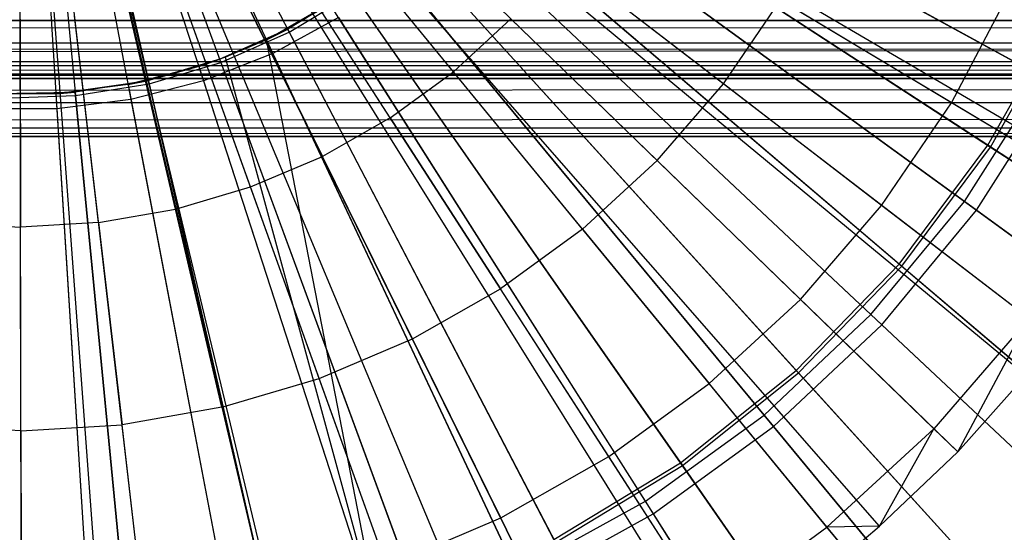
# Model space of a CAD drawing. Extents: x 0.2 to 40.1, y -6.7 to 6.7.
# Tile 139 of 256: x 13.394 to 14.061, y -4.096 to -3.749. Entities that reach past the tile are written whole.
import ezdxf

# ---------------------------------------------------------------- set-up
doc = ezdxf.new("R2010")
doc.units = 0
doc.header["$MEASUREMENT"] = 0
doc.layers.get('0').update_dxf_attribs({"color": 13, "linetype": 'CONTINUOUS'})

# ---------------------------------------------------------------- blocks, each defined once
blk = doc.blocks.new('SNOWBALL_XIV_PM3_STL')
at = {"color": 0}
for p, q in [((13.39355, -3.40622, 11.21703), (13.46919, -3.80272, 11.23052)), ((13.39355, -3.40622, 11.21703), (13.51829, -3.79011, 11.23052)), ((13.39355, -3.40622, 11.21703), (13.4189, -3.80907, 11.23052)), ((13.39355, -3.40622, 11.21703), (13.46919, -3.80272, 11.23052)), ((13.39355, -3.40622, 11.21703), (13.4189, -3.80907, 11.23052)), ((13.39355, -3.40622, 11.21703), (13.56542, -3.77145, 11.23052)), ((13.39355, -3.40622, 11.21703), (13.51829, -3.79011, 11.23052)), ((13.39355, -3.40622, 11.21703), (13.56542, -3.77145, 11.23052)), ((13.39355, -3.40622, 11.2564), (13.57655, -3.757, 11.27369)), ((13.39355, -3.40622, 11.2564), (13.53019, -3.77752, 11.27369)), ((13.39355, -3.40622, 11.2564), (13.57655, -3.757, 11.27369)), ((13.39355, -3.40622, 11.2564), (13.48159, -3.79194, 11.27369)), ((13.39355, -3.40622, 11.2564), (13.53019, -3.77752, 11.27369)), ((13.39355, -3.40622, 11.2564), (13.43154, -3.80004, 11.27369)), ((13.39355, -3.40622, 11.2564), (13.48159, -3.79194, 11.27369)), ((13.39355, -3.40622, 11.2564), (13.43154, -3.80004, 11.27369)), ((14.1529, -3.88135, 17.41894), (13.54711, -3.51744, 17.63547)), ((14.1529, -3.88135, 17.41894), (13.54711, -3.51744, 17.63547)), ((14.15787, -3.87298, 17.41894), (13.54811, -3.51575, 17.63547)), ((14.15787, -3.87298, 17.41894), (13.54811, -3.51575, 17.63547)), ((14.09596, -3.96494, 17.41894), (13.53559, -3.53434, 17.63547)), ((14.09596, -3.96494, 17.41894), (13.53559, -3.53434, 17.63547)), ((14.07614, -3.98979, 17.41894), (13.53159, -3.53937, 17.63547)), ((14.07614, -3.98979, 17.41894), (13.53159, -3.53937, 17.63547)), ((14.02985, -4.04149, 17.41894), (13.52223, -3.54982, 17.63547)), ((14.02985, -4.04149, 17.41894), (13.52223, -3.54982, 17.63547)), ((13.95545, -4.11, 17.41894), (13.50718, -3.56368, 17.63547)), ((13.95545, -4.11, 17.41894), (13.50718, -3.56368, 17.63547)), ((13.97673, -4.09197, 17.41894), (13.51148, -3.56003, 17.63547)), ((13.97673, -4.09197, 17.41894), (13.51148, -3.56003, 17.63547)), ((13.86222, -4.17689, 17.41894), (13.48833, -3.57721, 17.63547)), ((13.86222, -4.17689, 17.41894), (13.48833, -3.57721, 17.63547)), ((13.87373, -4.16959, 17.41894), (13.49065, -3.57573, 17.63547)), ((13.87373, -4.16959, 17.41894), (13.49065, -3.57573, 17.63547)), ((13.73558, -4.24233, 17.41894), (13.46272, -3.59044, 17.63547)), ((13.73558, -4.24233, 17.41894), (13.46272, -3.59044, 17.63547)), ((13.78574, -4.21947, 17.41894), (13.47286, -3.58582, 17.63547)), ((13.78574, -4.21947, 17.41894), (13.47286, -3.58582, 17.63547)), ((13.69265, -4.259, 17.41894), (13.45404, -3.59381, 17.63547)), ((13.69265, -4.259, 17.41894), (13.45404, -3.59381, 17.63547)), ((14.08774, -3.78785, 17.44026), (13.73825, -3.59572, 17.50395)), ((14.08774, -3.78785, 17.44026), (13.73825, -3.59572, 17.50395)), ((13.39505, -4.31102, 17.41894), (13.39386, -3.60433, 17.63547)), ((13.39505, -4.31102, 17.41894), (13.39386, -3.60433, 17.63547)), ((13.45921, -4.30859, 17.41894), (13.40683, -3.60384, 17.63547)), ((13.45921, -4.30859, 17.41894), (13.40683, -3.60384, 17.63547)), ((13.49602, -4.30508, 17.41894), (13.41427, -3.60313, 17.63547)), ((13.49602, -4.30508, 17.41894), (13.41427, -3.60313, 17.63547)), ((13.60007, -4.28661, 17.41894), (13.43531, -3.59939, 17.63547)), ((13.60007, -4.28661, 17.41894), (13.43531, -3.59939, 17.63547)), ((13.59565, -4.28766, 17.41894), (13.43531, -3.59939, 17.63547)), ((13.59565, -4.28766, 17.41894), (13.43531, -3.59939, 17.63547)), ((13.74727, -3.60068, 11.23052), (14.09658, -3.79271, 11.29552)), ((13.74727, -3.60068, 11.23052), (14.09658, -3.79271, 11.29552)), ((14.05032, -3.83373, 17.3975), (13.72322, -3.62081, 17.46458)), ((14.05032, -3.83373, 17.3975), (13.72322, -3.62081, 17.46458)), ((13.72514, -3.62206, 11.27369), (14.0522, -3.83495, 11.34107)), ((13.72514, -3.62206, 11.27369), (14.0522, -3.83495, 11.34107)), ((14.03443, -3.87185, 17.44026), (13.71178, -3.63743, 17.50395)), ((14.03443, -3.87185, 17.44026), (13.71178, -3.63743, 17.50395)), ((13.72011, -3.64348, 11.23052), (14.04259, -3.87778, 11.29552)), ((13.72011, -3.64348, 11.23052), (14.04259, -3.87778, 11.29552)), ((13.99026, -3.9142, 17.3975), (13.69307, -3.6612, 17.46458)), ((13.99026, -3.9142, 17.3975), (13.69307, -3.6612, 17.46458)), ((13.69481, -3.66269, 11.27369), (13.99196, -3.91566, 11.34107)), ((13.69481, -3.66269, 11.27369), (13.99196, -3.91566, 11.34107)), ((13.68785, -3.78387, 17.5748), (13.59837, -3.67481, 17.60901)), ((13.68785, -3.78387, 17.5748), (13.59837, -3.67481, 17.60901)), ((13.97102, -3.9485, 17.44026), (13.68029, -3.67549, 17.50395)), ((13.97102, -3.9485, 17.44026), (13.68029, -3.67549, 17.50395)), ((13.6878, -3.68254, 11.23052), (13.97837, -3.9554, 11.29552)), ((13.6878, -3.68254, 11.23052), (13.97837, -3.9554, 11.29552)), ((13.64505, -3.81507, 17.5748), (13.56858, -3.69653, 17.60901)), ((13.64505, -3.81507, 17.5748), (13.56858, -3.69653, 17.60901)), ((13.9204, -3.98634, 17.3975), (13.658, -3.69741, 17.46458)), ((13.9204, -3.98634, 17.3975), (13.658, -3.69741, 17.46458)), ((13.65954, -3.69911, 11.27369), (13.92191, -3.988, 11.34107)), ((13.65954, -3.69911, 11.27369), (13.92191, -3.988, 11.34107)), ((13.8985, -4.0166, 17.44026), (13.64429, -3.7093, 17.50395)), ((13.8985, -4.0166, 17.44026), (13.64429, -3.7093, 17.50395)), ((13.87091, -3.79201, 17.53297), (13.76144, -3.70789, 17.5748)), ((13.87091, -3.79201, 17.53297), (13.76144, -3.70789, 17.5748)), ((13.53651, -3.71472, 17.60901), (13.59896, -3.8412, 17.5748)), ((13.53651, -3.71472, 17.60901), (13.59896, -3.8412, 17.5748)), ((13.65085, -3.71724, 11.23052), (13.90493, -4.02437, 11.29552)), ((13.65085, -3.71724, 11.23052), (13.90493, -4.02437, 11.29552)), ((13.5502, -3.8619, 17.5748), (13.50257, -3.72913, 17.60901)), ((13.5502, -3.8619, 17.5748), (13.50257, -3.72913, 17.60901)), ((13.56103, -3.76213, 17.50395), (13.6186, -3.72884, 17.46458)), ((13.56103, -3.76213, 17.50395), (13.6186, -3.72884, 17.46458)), ((13.6186, -3.72884, 17.46458), (13.57549, -3.75497, 17.46458)), ((13.6186, -3.72884, 17.46458), (13.57549, -3.75497, 17.46458)), ((13.57655, -3.757, 11.27369), (13.61991, -3.73072, 11.27369)), ((13.57655, -3.757, 11.27369), (13.61991, -3.73072, 11.27369)), ((13.84189, -4.04895, 17.3975), (13.6186, -3.72884, 17.46458)), ((13.84189, -4.04895, 17.3975), (13.6186, -3.72884, 17.46458)), ((13.61991, -3.73072, 11.27369), (13.84317, -4.05079, 11.34107)), ((13.61991, -3.73072, 11.27369), (13.84317, -4.05079, 11.34107)), ((14.02559, -3.80487, 17.4835), (14.06475, -3.73035, 17.4835)), ((14.02559, -3.80487, 17.4835), (14.06475, -3.73035, 17.4835)), ((13.60432, -3.73834, 17.50395), (13.56103, -3.76213, 17.50395)), ((13.60432, -3.73834, 17.50395), (13.56103, -3.76213, 17.50395)), ((13.81802, -4.07507, 17.44026), (13.60432, -3.73834, 17.50395)), ((13.81802, -4.07507, 17.44026), (13.60432, -3.73834, 17.50395)), ((13.87091, -3.79201, 17.53297), (13.90961, -3.7352, 17.53297)), ((13.87091, -3.79201, 17.53297), (13.90961, -3.7352, 17.53297)), ((14.02559, -3.80487, 17.4835), (13.90961, -3.7352, 17.53297)), ((14.02559, -3.80487, 17.4835), (13.90961, -3.7352, 17.53297)), ((13.44722, -3.88604, 17.5748), (13.4309, -3.74592, 17.60901)), ((13.44722, -3.88604, 17.5748), (13.4309, -3.74592, 17.60901)), ((13.4994, -3.87692, 17.5748), (13.46722, -3.73957, 17.60901)), ((13.4994, -3.87692, 17.5748), (13.46722, -3.73957, 17.60901)), ((0.87881, -3.78014, 51.69189), (39.39221, -3.74902, 51.6983)), ((0.87881, -3.78014, 51.69189), (39.39221, -3.74902, 51.6983)), ((0.88827, -3.74902, 51.6983), (39.39221, -3.74902, 51.6983)), ((39.39221, -3.74902, 51.65893), (0.88827, -3.74902, 51.65893)), ((0.88827, -3.74902, 51.6983), (39.39221, -3.74902, 51.6983)), ((0.88827, -3.74902, 51.65893), (39.4012, -3.76385, 51.65603)), ((0.88827, -3.74902, 51.65893), (39.4012, -3.76385, 51.65603)), ((39.39221, -3.74902, 51.65893), (0.88827, -3.74902, 51.65893)), ((13.3941, -3.74809, 17.60901), (13.39434, -3.88915, 17.5748)), ((13.3941, -3.74809, 17.60901), (13.39434, -3.88915, 17.5748)), ((13.60984, -3.74703, 11.23052), (13.56542, -3.77145, 11.23052)), ((13.60984, -3.74703, 11.23052), (13.56542, -3.77145, 11.23052)), ((13.60984, -3.74703, 11.23052), (13.82342, -4.08359, 11.29552)), ((13.60984, -3.74703, 11.23052), (13.82342, -4.08359, 11.29552)), ((13.68785, -3.78387, 17.5748), (13.72682, -3.74798, 17.5748)), ((13.68785, -3.78387, 17.5748), (13.72682, -3.74798, 17.5748)), ((13.82599, -3.84403, 17.53297), (13.72682, -3.74798, 17.5748)), ((13.82599, -3.84403, 17.53297), (13.72682, -3.74798, 17.5748)), ((14.05032, -3.83373, 17.3975), (14.0996, -3.74623, 17.3975)), ((14.05032, -3.83373, 17.3975), (14.0996, -3.74623, 17.3975)), ((14.0522, -3.83495, 11.34107), (14.10162, -3.74721, 11.34107)), ((14.0522, -3.83495, 11.34107), (14.10162, -3.74721, 11.34107)), ((13.57549, -3.75497, 17.46458), (13.5294, -3.77537, 17.46458)), ((13.57549, -3.75497, 17.46458), (13.5294, -3.77537, 17.46458)), ((13.53019, -3.77752, 11.27369), (13.57655, -3.757, 11.27369)), ((13.53019, -3.77752, 11.27369), (13.57655, -3.757, 11.27369)), ((13.53304, -3.77401, 17.50395), (13.57549, -3.75497, 17.46458)), ((13.53304, -3.77401, 17.50395), (13.57549, -3.75497, 17.46458)), ((13.56103, -3.76213, 17.50395), (13.57549, -3.75497, 17.46458)), ((13.56103, -3.76213, 17.50395), (13.57549, -3.75497, 17.46458)), ((13.75602, -4.101, 17.3975), (13.57549, -3.75497, 17.46458)), ((13.75602, -4.101, 17.3975), (13.57549, -3.75497, 17.46458)), ((13.57655, -3.757, 11.27369), (13.75706, -4.10299, 11.34107)), ((13.57655, -3.757, 11.27369), (13.75706, -4.10299, 11.34107)), ((0.87881, -3.76458, 51.65573), (39.4012, -3.76385, 51.65603)), ((0.87881, -3.76458, 51.65573), (39.4012, -3.76385, 51.65603)), ((39.4105, -3.77686, 51.6474), (0.87881, -3.76458, 51.65573)), ((39.4105, -3.77686, 51.6474), (0.87881, -3.76458, 51.65573)), ((13.56103, -3.76213, 17.50395), (13.53304, -3.77401, 17.50395)), ((13.56103, -3.76213, 17.50395), (13.53304, -3.77401, 17.50395)), ((13.73084, -4.123, 17.44026), (13.56103, -3.76213, 17.50395)), ((13.63835, -4.15962, 17.44026), (13.56103, -3.76213, 17.50395)), ((13.63835, -4.15962, 17.44026), (13.56103, -3.76213, 17.50395)), ((13.73084, -4.123, 17.44026), (13.56103, -3.76213, 17.50395)), ((13.56542, -3.77145, 11.23052), (13.51829, -3.79011, 11.23052)), ((13.56542, -3.77145, 11.23052), (13.51829, -3.79011, 11.23052)), ((13.56542, -3.77145, 11.23052), (13.73514, -4.13213, 11.29552)), ((13.56542, -3.77145, 11.23052), (13.73514, -4.13213, 11.29552)), ((0.86067, -3.7855, 51.63438), (39.4105, -3.77686, 51.6474)), ((0.86067, -3.7855, 51.63438), (39.4105, -3.77686, 51.6474)), ((0.86998, -3.77686, 51.6474), (39.4105, -3.77686, 51.6474)), ((0.86998, -3.77686, 51.6474), (39.4105, -3.77686, 51.6474)), ((0.86998, -3.8047, 51.67524), (39.4012, -3.77867, 51.6925)), ((0.86998, -3.8047, 51.67524), (39.4012, -3.77867, 51.6925)), ((0.87881, -3.78014, 51.69189), (39.4012, -3.77867, 51.6925)), ((0.87881, -3.78014, 51.69189), (39.4012, -3.77867, 51.6925)), ((13.5294, -3.77537, 17.46458), (13.48108, -3.78971, 17.46458)), ((13.5294, -3.77537, 17.46458), (13.48108, -3.78971, 17.46458)), ((13.48159, -3.79194, 11.27369), (13.53019, -3.77752, 11.27369)), ((13.48159, -3.79194, 11.27369), (13.53019, -3.77752, 11.27369)), ((13.53304, -3.77401, 17.50395), (13.5151, -3.78032, 17.50395)), ((13.53304, -3.77401, 17.50395), (13.5151, -3.78032, 17.50395)), ((13.5151, -3.78032, 17.50395), (13.5294, -3.77537, 17.46458)), ((13.5151, -3.78032, 17.50395), (13.5294, -3.77537, 17.46458)), ((13.53304, -3.77401, 17.50395), (13.5294, -3.77537, 17.46458)), ((13.53304, -3.77401, 17.50395), (13.5294, -3.77537, 17.46458)), ((13.6642, -4.14165, 17.3975), (13.5294, -3.77537, 17.46458)), ((13.6642, -4.14165, 17.3975), (13.5294, -3.77537, 17.46458)), ((13.53019, -3.77752, 11.27369), (13.66497, -4.14375, 11.34107)), ((13.53019, -3.77752, 11.27369), (13.66497, -4.14375, 11.34107)), ((13.53304, -3.77401, 17.50395), (13.63835, -4.15962, 17.44026)), ((13.53304, -3.77401, 17.50395), (13.63835, -4.15962, 17.44026)), ((39.41933, -3.78519, 51.63512), (0.86067, -3.7855, 51.63438)), ((39.41933, -3.78519, 51.63512), (0.86067, -3.7855, 51.63438)), ((39.42056, -3.78596, 51.63319), (0.86067, -3.7855, 51.63438)), ((39.42056, -3.78596, 51.63319), (0.86067, -3.7855, 51.63438)), ((39.42879, -3.78839, 51.61956), (0.86067, -3.7855, 51.63438)), ((39.42879, -3.78839, 51.61956), (0.86067, -3.7855, 51.63438)), ((13.5151, -3.78032, 17.50395), (13.46726, -3.7926, 17.50395)), ((13.5151, -3.78032, 17.50395), (13.46726, -3.7926, 17.50395)), ((13.5151, -3.78032, 17.50395), (13.48108, -3.78971, 17.46458)), ((13.5151, -3.78032, 17.50395), (13.48108, -3.78971, 17.46458)), ((13.5151, -3.78032, 17.50395), (13.63835, -4.15962, 17.44026)), ((13.5151, -3.78032, 17.50395), (13.63835, -4.15962, 17.44026)), ((13.64505, -3.81507, 17.5748), (13.68785, -3.78387, 17.5748)), ((13.64505, -3.81507, 17.5748), (13.68785, -3.78387, 17.5748)), ((13.77542, -3.89059, 17.53297), (13.68785, -3.78387, 17.5748)), ((13.77542, -3.89059, 17.53297), (13.68785, -3.78387, 17.5748)), ((39.42879, -3.78839, 51.61956), (0.85168, -3.78839, 51.61956)), ((0.85168, -3.78839, 50.9109), (39.42879, -3.78839, 50.9109)), ((39.42879, -3.78839, 51.61956), (0.85168, -3.78839, 51.61956)), ((0.85168, -3.78839, 50.9109), (39.42879, -3.78839, 50.9109)), ((13.41825, -3.7988, 17.50395), (13.48108, -3.78971, 17.46458)), ((13.41825, -3.7988, 17.50395), (13.48108, -3.78971, 17.46458)), ((13.46726, -3.7926, 17.50395), (13.41825, -3.7988, 17.50395)), ((13.46726, -3.7926, 17.50395), (13.41825, -3.7988, 17.50395)), ((13.48108, -3.78971, 17.46458), (13.43132, -3.79775, 17.46458)), ((13.48108, -3.78971, 17.46458), (13.43132, -3.79775, 17.46458)), ((13.43154, -3.80004, 11.27369), (13.48159, -3.79194, 11.27369)), ((13.43154, -3.80004, 11.27369), (13.48159, -3.79194, 11.27369)), ((13.46726, -3.7926, 17.50395), (13.48108, -3.78971, 17.46458)), ((13.46726, -3.7926, 17.50395), (13.48108, -3.78971, 17.46458)), ((13.46726, -3.7926, 17.50395), (13.54199, -4.18436, 17.44026)), ((13.46726, -3.7926, 17.50395), (13.54199, -4.18436, 17.44026)), ((13.51829, -3.79011, 11.23052), (13.46919, -3.80272, 11.23052)), ((13.51829, -3.79011, 11.23052), (13.46919, -3.80272, 11.23052)), ((13.56793, -4.17022, 17.3975), (13.48108, -3.78971, 17.46458)), ((13.56793, -4.17022, 17.3975), (13.48108, -3.78971, 17.46458)), ((13.48159, -3.79194, 11.27369), (13.56843, -4.17241, 11.34107)), ((13.48159, -3.79194, 11.27369), (13.56843, -4.17241, 11.34107)), ((13.51829, -3.79011, 11.23052), (13.64146, -4.16921, 11.29552)), ((13.51829, -3.79011, 11.23052), (13.64146, -4.16921, 11.29552)), ((13.82599, -3.84403, 17.53297), (13.87091, -3.79201, 17.53297)), ((13.82599, -3.84403, 17.53297), (13.87091, -3.79201, 17.53297)), ((13.97819, -3.87444, 17.4835), (13.87091, -3.79201, 17.53297)), ((13.97819, -3.87444, 17.4835), (13.87091, -3.79201, 17.53297)), ((14.03443, -3.87185, 17.44026), (14.08774, -3.78785, 17.44026)), ((14.03443, -3.87185, 17.44026), (14.08774, -3.78785, 17.44026)), ((14.04259, -3.87778, 11.29552), (14.09658, -3.79271, 11.29552)), ((14.04259, -3.87778, 11.29552), (14.09658, -3.79271, 11.29552)), ((13.36885, -3.7988, 17.50395), (13.43132, -3.79775, 17.46458)), ((13.36885, -3.7988, 17.50395), (13.43132, -3.79775, 17.46458)), ((13.41825, -3.7988, 17.50395), (13.36885, -3.7988, 17.50395)), ((13.41825, -3.7988, 17.50395), (13.36885, -3.7988, 17.50395)), ((13.43132, -3.79775, 17.46458), (13.38094, -3.79937, 17.46458)), ((13.43132, -3.79775, 17.46458), (13.38094, -3.79937, 17.46458)), ((13.41825, -3.7988, 17.50395), (13.43132, -3.79775, 17.46458)), ((13.41825, -3.7988, 17.50395), (13.43132, -3.79775, 17.46458)), ((13.41825, -3.7988, 17.50395), (13.44329, -4.19683, 17.44026)), ((13.41825, -3.7988, 17.50395), (13.44329, -4.19683, 17.44026)), ((13.4688, -4.18625, 17.3975), (13.43132, -3.79775, 17.46458)), ((13.4688, -4.18625, 17.3975), (13.43132, -3.79775, 17.46458)), ((0.86067, -3.82197, 51.6492), (39.4105, -3.8047, 51.67524)), ((0.86067, -3.82197, 51.6492), (39.4105, -3.8047, 51.67524)), ((0.86998, -3.8047, 51.67524), (39.4105, -3.8047, 51.67524)), ((0.86998, -3.8047, 51.67524), (39.4105, -3.8047, 51.67524)), ((13.38087, -3.80166, 11.27369), (13.43154, -3.80004, 11.27369)), ((13.38087, -3.80166, 11.27369), (13.43154, -3.80004, 11.27369)), ((13.46919, -3.80272, 11.23052), (13.4189, -3.80907, 11.23052)), ((13.46919, -3.80272, 11.23052), (13.4189, -3.80907, 11.23052)), ((13.43154, -3.80004, 11.27369), (13.46902, -4.18848, 11.34107)), ((13.43154, -3.80004, 11.27369), (13.46902, -4.18848, 11.34107)), ((13.46919, -3.80272, 11.23052), (13.54388, -4.19427, 11.29552)), ((13.46919, -3.80272, 11.23052), (13.54388, -4.19427, 11.29552)), ((13.97819, -3.87444, 17.4835), (14.02559, -3.80487, 17.4835)), ((13.97819, -3.87444, 17.4835), (14.02559, -3.80487, 17.4835)), ((14.13363, -3.86977, 17.42942), (14.02559, -3.80487, 17.4835)), ((14.13363, -3.86977, 17.42942), (14.02559, -3.80487, 17.4835)), ((13.4189, -3.80907, 11.23052), (13.36821, -3.80907, 11.23052)), ((13.4189, -3.80907, 11.23052), (13.36821, -3.80907, 11.23052)), ((13.4189, -3.80907, 11.23052), (13.44393, -4.2069, 11.29552)), ((13.4189, -3.80907, 11.23052), (13.44393, -4.2069, 11.29552)), ((13.64505, -3.81507, 17.5748), (13.59896, -3.8412, 17.5748)), ((13.64505, -3.81507, 17.5748), (13.59896, -3.8412, 17.5748)), ((13.64505, -3.81507, 17.5748), (13.71988, -3.93109, 17.53297)), ((13.64505, -3.81507, 17.5748), (13.71988, -3.93109, 17.53297)), ((0.85168, -3.82776, 51.61956), (39.41933, -3.82135, 51.65068)), ((0.85168, -3.82776, 51.61956), (39.41933, -3.82135, 51.65068)), ((0.86067, -3.82197, 51.6492), (39.41933, -3.82135, 51.65068)), ((0.86067, -3.82197, 51.6492), (39.41933, -3.82135, 51.65068)), ((0.85168, -3.82776, 51.61956), (39.42879, -3.82776, 51.61956)), ((39.42879, -3.82776, 50.9109), (0.85168, -3.82776, 50.9109)), ((39.42879, -3.82776, 50.9109), (0.85168, -3.82776, 50.9109)), ((0.85168, -3.82776, 51.61956), (39.42879, -3.82776, 51.61956)), ((13.99026, -3.9142, 17.3975), (14.05032, -3.83373, 17.3975)), ((13.99026, -3.9142, 17.3975), (14.05032, -3.83373, 17.3975)), ((13.99196, -3.91566, 11.34107), (14.0522, -3.83495, 11.34107)), ((13.99196, -3.91566, 11.34107), (14.0522, -3.83495, 11.34107)), ((14.36764, -4.04028, 17.28141), (14.05032, -3.83373, 17.3975)), ((14.36764, -4.04028, 17.28141), (14.05032, -3.83373, 17.3975)), ((14.0522, -3.83495, 11.34107), (14.36945, -4.04146, 11.45744)), ((14.0522, -3.83495, 11.34107), (14.36945, -4.04146, 11.45744)), ((13.5502, -3.8619, 17.5748), (13.59896, -3.8412, 17.5748)), ((13.5502, -3.8619, 17.5748), (13.59896, -3.8412, 17.5748)), ((13.66009, -3.96499, 17.53297), (13.59896, -3.8412, 17.5748)), ((13.66009, -3.96499, 17.53297), (13.59896, -3.8412, 17.5748)), ((13.77542, -3.89059, 17.53297), (13.82599, -3.84403, 17.53297)), ((13.77542, -3.89059, 17.53297), (13.82599, -3.84403, 17.53297)), ((13.92317, -3.93816, 17.4835), (13.82599, -3.84403, 17.53297)), ((13.92317, -3.93816, 17.4835), (13.82599, -3.84403, 17.53297)), ((13.4994, -3.87692, 17.5748), (13.5502, -3.8619, 17.5748)), ((13.4994, -3.87692, 17.5748), (13.5502, -3.8619, 17.5748)), ((13.59682, -3.99186, 17.53297), (13.5502, -3.8619, 17.5748)), ((13.59682, -3.99186, 17.53297), (13.5502, -3.8619, 17.5748)), ((13.97102, -3.9485, 17.44026), (14.03443, -3.87185, 17.44026)), ((13.97102, -3.9485, 17.44026), (14.03443, -3.87185, 17.44026)), ((14.34785, -4.09955, 17.32608), (14.03443, -3.87185, 17.44026)), ((14.34785, -4.09955, 17.32608), (14.03443, -3.87185, 17.44026)), ((13.44722, -3.88604, 17.5748), (13.4994, -3.87692, 17.5748)), ((13.44722, -3.88604, 17.5748), (13.4994, -3.87692, 17.5748)), ((13.5309, -4.01133, 17.53297), (13.4994, -3.87692, 17.5748)), ((13.5309, -4.01133, 17.53297), (13.4994, -3.87692, 17.5748)), ((13.92317, -3.93816, 17.4835), (13.97819, -3.87444, 17.4835)), ((13.92317, -3.93816, 17.4835), (13.97819, -3.87444, 17.4835)), ((14.07813, -3.95124, 17.42942), (13.97819, -3.87444, 17.4835)), ((14.07813, -3.95124, 17.42942), (13.97819, -3.87444, 17.4835)), ((13.97837, -3.9554, 11.29552), (14.04259, -3.87778, 11.29552)), ((13.97837, -3.9554, 11.29552), (14.04259, -3.87778, 11.29552)), ((14.04259, -3.87778, 11.29552), (14.3557, -4.10526, 11.41097)), ((14.04259, -3.87778, 11.29552), (14.3557, -4.10526, 11.41097)), ((13.34145, -3.88622, 17.5748), (13.39434, -3.88915, 17.5748)), ((13.34145, -3.88622, 17.5748), (13.39434, -3.88915, 17.5748)), ((13.44722, -3.88604, 17.5748), (13.39434, -3.88915, 17.5748)), ((13.44722, -3.88604, 17.5748), (13.39434, -3.88915, 17.5748)), ((13.44722, -3.88604, 17.5748), (13.46319, -4.02317, 17.53297)), ((13.44722, -3.88604, 17.5748), (13.46319, -4.02317, 17.53297)), ((13.39457, -4.02721, 17.53297), (13.39434, -3.88915, 17.5748)), ((13.39457, -4.02721, 17.53297), (13.39434, -3.88915, 17.5748)), ((13.77542, -3.89059, 17.53297), (13.71988, -3.93109, 17.53297)), ((13.77542, -3.89059, 17.53297), (13.71988, -3.93109, 17.53297)), ((13.77542, -3.89059, 17.53297), (13.86124, -3.99518, 17.4835)), ((13.77542, -3.89059, 17.53297), (13.86124, -3.99518, 17.4835)), ((13.9204, -3.98634, 17.3975), (13.99026, -3.9142, 17.3975)), ((13.9204, -3.98634, 17.3975), (13.99026, -3.9142, 17.3975)), ((13.92191, -3.988, 11.34107), (13.99196, -3.91566, 11.34107)), ((13.92191, -3.988, 11.34107), (13.99196, -3.91566, 11.34107)), ((14.27856, -4.15964, 17.28141), (13.99026, -3.9142, 17.3975)), ((14.27856, -4.15964, 17.28141), (13.99026, -3.9142, 17.3975)), ((13.99196, -3.91566, 11.34107), (14.2802, -4.16104, 11.45744)), ((13.99196, -3.91566, 11.34107), (14.2802, -4.16104, 11.45744)), ((13.66009, -3.96499, 17.53297), (13.71988, -3.93109, 17.53297)), ((13.66009, -3.96499, 17.53297), (13.71988, -3.93109, 17.53297)), ((13.79322, -4.04478, 17.4835), (13.71988, -3.93109, 17.53297)), ((13.79322, -4.04478, 17.4835), (13.71988, -3.93109, 17.53297)), ((13.92317, -3.93816, 17.4835), (13.86124, -3.99518, 17.4835)), ((13.92317, -3.93816, 17.4835), (13.86124, -3.99518, 17.4835)), ((13.92317, -3.93816, 17.4835), (14.0137, -4.02585, 17.42942)), ((13.92317, -3.93816, 17.4835), (14.0137, -4.02585, 17.42942)), ((13.8985, -4.0166, 17.44026), (13.97102, -3.9485, 17.44026)), ((13.8985, -4.0166, 17.44026), (13.97102, -3.9485, 17.44026)), ((14.25342, -4.21369, 17.32608), (13.97102, -3.9485, 17.44026)), ((14.25342, -4.21369, 17.32608), (13.97102, -3.9485, 17.44026)), ((14.07813, -3.95124, 17.42942), (14.0137, -4.02585, 17.42942)), ((14.07813, -3.95124, 17.42942), (14.0137, -4.02585, 17.42942)), ((14.02985, -4.04149, 17.41894), (14.07813, -3.95124, 17.42942)), ((14.02985, -4.04149, 17.41894), (14.07813, -3.95124, 17.42942)), ((13.90493, -4.02437, 11.29552), (13.97837, -3.9554, 11.29552)), ((13.90493, -4.02437, 11.29552), (13.97837, -3.9554, 11.29552)), ((13.97837, -3.9554, 11.29552), (14.2605, -4.22034, 11.41097)), ((13.97837, -3.9554, 11.29552), (14.2605, -4.22034, 11.41097)), ((13.59682, -3.99186, 17.53297), (13.66009, -3.96499, 17.53297)), ((13.59682, -3.99186, 17.53297), (13.66009, -3.96499, 17.53297)), ((13.71999, -4.0863, 17.4835), (13.66009, -3.96499, 17.53297)), ((13.71999, -4.0863, 17.4835), (13.66009, -3.96499, 17.53297)), ((13.84189, -4.04895, 17.3975), (13.9204, -3.98634, 17.3975)), ((13.84189, -4.04895, 17.3975), (13.9204, -3.98634, 17.3975)), ((14.17495, -4.26662, 17.28141), (13.9204, -3.98634, 17.3975)), ((14.17495, -4.26662, 17.28141), (13.9204, -3.98634, 17.3975)), ((13.5309, -4.01133, 17.53297), (13.59682, -3.99186, 17.53297)), ((13.5309, -4.01133, 17.53297), (13.59682, -3.99186, 17.53297)), ((13.6425, -4.1192, 17.4835), (13.59682, -3.99186, 17.53297)), ((13.6425, -4.1192, 17.4835), (13.59682, -3.99186, 17.53297)), ((13.84317, -4.05079, 11.34107), (13.92191, -3.988, 11.34107)), ((13.84317, -4.05079, 11.34107), (13.92191, -3.988, 11.34107)), ((13.92191, -3.988, 11.34107), (14.1764, -4.26822, 11.45744)), ((13.92191, -3.988, 11.34107), (14.1764, -4.26822, 11.45744)), ((14.02985, -4.04149, 17.41894), (14.07614, -3.98979, 17.41894)), ((14.02985, -4.04149, 17.41894), (14.07614, -3.98979, 17.41894)), ((13.79322, -4.04478, 17.4835), (13.86124, -3.99518, 17.4835)), ((13.79322, -4.04478, 17.4835), (13.86124, -3.99518, 17.4835)), ((13.94119, -4.09262, 17.42942), (13.86124, -3.99518, 17.4835)), ((13.94119, -4.09262, 17.42942), (13.86124, -3.99518, 17.4835)), ((13.5309, -4.01133, 17.53297), (13.46319, -4.02317, 17.53297)), ((13.5309, -4.01133, 17.53297), (13.46319, -4.02317, 17.53297)), ((13.5309, -4.01133, 17.53297), (13.56177, -4.14306, 17.4835)), ((13.5309, -4.01133, 17.53297), (13.56177, -4.14306, 17.4835)), ((13.81802, -4.07507, 17.44026), (13.8985, -4.0166, 17.44026)), ((13.81802, -4.07507, 17.44026), (13.8985, -4.0166, 17.44026)), ((14.14544, -4.31509, 17.32608), (13.8985, -4.0166, 17.44026)), ((14.14544, -4.31509, 17.32608), (13.8985, -4.0166, 17.44026)), ((13.39457, -4.02721, 17.53297), (13.32594, -4.0234, 17.53297)), ((13.39457, -4.02721, 17.53297), (13.32594, -4.0234, 17.53297)), ((13.39457, -4.02721, 17.53297), (13.46319, -4.02317, 17.53297)), ((13.39457, -4.02721, 17.53297), (13.46319, -4.02317, 17.53297)), ((13.47884, -4.15755, 17.4835), (13.46319, -4.02317, 17.53297)), ((13.47884, -4.15755, 17.4835), (13.46319, -4.02317, 17.53297)), ((13.82342, -4.08359, 11.29552), (13.90493, -4.02437, 11.29552)), ((13.82342, -4.08359, 11.29552), (13.90493, -4.02437, 11.29552)), ((13.90493, -4.02437, 11.29552), (14.15163, -4.32258, 11.41097)), ((13.90493, -4.02437, 11.29552), (14.15163, -4.32258, 11.41097)), ((13.94119, -4.09262, 17.42942), (14.0137, -4.02585, 17.42942)), ((13.94119, -4.09262, 17.42942), (14.0137, -4.02585, 17.42942)), ((13.97673, -4.09197, 17.41894), (14.0137, -4.02585, 17.42942)), ((13.97673, -4.09197, 17.41894), (14.0137, -4.02585, 17.42942)), ((14.02985, -4.04149, 17.41894), (14.0137, -4.02585, 17.42942)), ((14.02985, -4.04149, 17.41894), (14.0137, -4.02585, 17.42942)), ((13.39457, -4.02721, 17.53297), (13.3948, -4.1625, 17.4835)), ((13.39457, -4.02721, 17.53297), (13.3948, -4.1625, 17.4835)), ((13.71999, -4.0863, 17.4835), (13.79322, -4.04478, 17.4835)), ((13.71999, -4.0863, 17.4835), (13.79322, -4.04478, 17.4835)), ((13.86154, -4.1507, 17.42942), (13.79322, -4.04478, 17.4835)), ((13.86154, -4.1507, 17.42942), (13.79322, -4.04478, 17.4835)), ((13.97673, -4.09197, 17.41894), (14.02985, -4.04149, 17.41894)), ((13.97673, -4.09197, 17.41894), (14.02985, -4.04149, 17.41894)), ((13.75602, -4.101, 17.3975), (13.84189, -4.04895, 17.3975)), ((13.75602, -4.101, 17.3975), (13.84189, -4.04895, 17.3975)), ((13.75706, -4.10299, 11.34107), (13.84317, -4.05079, 11.34107)), ((13.75706, -4.10299, 11.34107), (13.84317, -4.05079, 11.34107)), ((14.05851, -4.35948, 17.28141), (13.84189, -4.04895, 17.3975)), ((14.05851, -4.35948, 17.28141), (13.84189, -4.04895, 17.3975)), ((13.84317, -4.05079, 11.34107), (14.05974, -4.36125, 11.45744)), ((13.84317, -4.05079, 11.34107), (14.05974, -4.36125, 11.45744)), ((13.73084, -4.123, 17.44026), (13.81802, -4.07507, 17.44026)), ((13.73084, -4.123, 17.44026), (13.81802, -4.07507, 17.44026)), ((14.0256, -4.40216, 17.32608), (13.81802, -4.07507, 17.44026)), ((14.0256, -4.40216, 17.32608), (13.81802, -4.07507, 17.44026)), ((13.6425, -4.1192, 17.4835), (13.71999, -4.0863, 17.4835)), ((13.6425, -4.1192, 17.4835), (13.71999, -4.0863, 17.4835)), ((13.77579, -4.19932, 17.42942), (13.71999, -4.0863, 17.4835)), ((13.77579, -4.19932, 17.42942), (13.71999, -4.0863, 17.4835)), ((13.73514, -4.13213, 11.29552), (13.82342, -4.08359, 11.29552)), ((13.73514, -4.13213, 11.29552), (13.82342, -4.08359, 11.29552)), ((13.82342, -4.08359, 11.29552), (14.0308, -4.41036, 11.41097)), ((13.82342, -4.08359, 11.29552), (14.0308, -4.41036, 11.41097)), ((13.86154, -4.1507, 17.42942), (13.94119, -4.09262, 17.42942)), ((13.86154, -4.1507, 17.42942), (13.94119, -4.09262, 17.42942)), ((13.97673, -4.09197, 17.41894), (13.94119, -4.09262, 17.42942)), ((13.97673, -4.09197, 17.41894), (13.94119, -4.09262, 17.42942)), ((13.95545, -4.11, 17.41894), (13.94119, -4.09262, 17.42942)), ((13.95545, -4.11, 17.41894), (13.94119, -4.09262, 17.42942)), ((13.95545, -4.11, 17.41894), (13.97673, -4.09197, 17.41894)), ((13.95545, -4.11, 17.41894), (13.97673, -4.09197, 17.41894))]:
    blk.add_line(p, q, dxfattribs=at)
blk = doc.blocks.new('GRUPUJ_1')
at = {"color": 0}
blk.add_blockref('SNOWBALL_XIV_PM3_STL', (-0.20617, 6.65964, -0.51186), dxfattribs=at)

msp = doc.modelspace()

# ---------------------------------------------------------------- block references
at = {"color": 0}
msp.add_blockref('GRUPUJ_1', (0.20617, -6.65964, 0.51186), dxfattribs=at)

doc.saveas('drawing.dxf')
